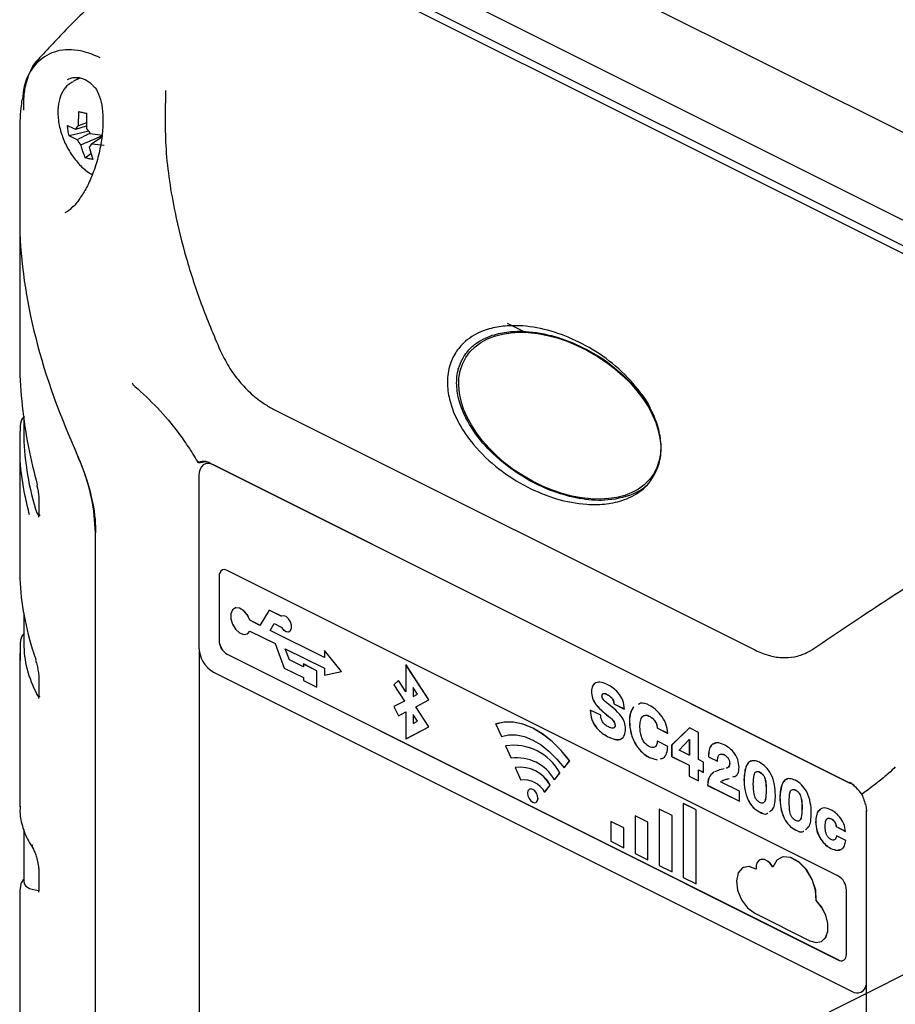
# Model space of a CAD drawing. Header units: millimetres. Extents: x 0 to 1680, y 0 to 1188.
# Tile 12 of 40: x 142 to 219, y 867 to 953. Entities that reach past the tile are written whole.
import ezdxf

# ---------------------------------------------------------------- set-up
doc = ezdxf.new("R2010")
doc.units = ezdxf.units.MM
doc.header["$LTSCALE"] = 4
doc.linetypes.add('CENTERX2', pattern=[20.32, 12.7, -2.54, 2.54, -2.54])

msp = doc.modelspace()

# ---------------------------------------------------------------- linework, layer by layer
at = {"color": 7, "linetype": 'CENTERX2'}
msp.add_line((177.121, 847.955), (451.326, 985.057), dxfattribs=at)
at = {"color": 7, "linetype": 'Continuous', "lineweight": 25}
for p, q in [((269.742, 918.456), (171.853, 967.4)), ((163.747, 963.78), (261.635, 914.836)), ((161.168, 962.141), (258.654, 913.398)), ((259.395, 913.695), (162.767, 962.009)), ((147.713, 948.114), (147.161, 947.838)), ((147.615, 948.19), (147.492, 948.003)), ((147.602, 943.908), (147.629, 945.172)), ((147.374, 943.627), (148.309, 943.918)), ((148.308, 944.187), (147.602, 943.908)), ((142.448, 943.198), (142.448, 935.645)), ((148.516, 943.461), (146.779, 943.047)), ((147.495, 942.697), (146.779, 943.047)), ((148.634, 943.26), (149.711, 943.09)), ((148.756, 942.331), (149.656, 942.966)), ((148.527, 942.05), (148.861, 940.965)), ((148.199, 941.121), (148.695, 941.505)), ((142.448, 935.645), (142.448, 923.281)), ((185.239, 926.616), (186.894, 925.788)), ((164.764, 919.035), (206.99, 897.922)), ((142.802, 918.449), (142.802, 917.033)), ((142.448, 916.001), (142.448, 904.94)), ((159.168, 914.312), (215.351, 886.221)), ((215.359, 886.211), (159.451, 914.165)), ((158.178, 913.243), (158.178, 898.174)), ((143.951, 912.315), (144.028, 911.992)), ((144.122, 911.147), (144.122, 909.911)), ((149.107, 855.46), (149.107, 908.199)), ((214.322, 878.069), (160.653, 904.904)), ((159.946, 904.392), (159.946, 898.762)), ((159.953, 904.395), (159.953, 898.766)), ((161.303, 901.571), (161.296, 901.567)), ((164.351, 901.404), (163.535, 900.08)), ((164.351, 901.404), (164.358, 901.407)), ((165.412, 900.873), (164.351, 901.404)), ((165.419, 900.877), (164.358, 901.407)), ((142.802, 901.159), (142.802, 898.486)), ((162.651, 900.522), (162.658, 900.525)), ((163.535, 900.08), (162.651, 900.522)), ((163.538, 900.085), (162.658, 900.525)), ((165.45, 900.894), (165.442, 900.891)), ((164.422, 899.636), (164.795, 900.241)), ((164.422, 899.636), (164.429, 899.64)), ((169.191, 897.252), (164.422, 899.636)), ((164.429, 899.64), (164.799, 900.239)), ((169.191, 897.259), (164.429, 899.64)), ((164.795, 900.241), (165.412, 899.932)), ((142.6, 899.048), (142.591, 899.025)), ((162.414, 899.331), (162.421, 899.335)), ((162.651, 899.581), (164.861, 898.476)), ((166.113, 899.549), (166.12, 899.552)), ((142.517, 897.005), (142.501, 898.606)), ((158.185, 898.006), (158.185, 844.571)), ((164.861, 898.476), (165.677, 896.335)), ((165.748, 898.032), (169.191, 896.311)), ((166.121, 897.055), (165.748, 898.032)), ((166.128, 897.058), (165.758, 898.027)), ((169.191, 897.864), (169.198, 897.867)), ((169.191, 897.864), (169.191, 897.252)), ((170.694, 896.03), (169.191, 897.864)), ((170.701, 896.033), (169.198, 897.867)), ((142.448, 897.634), (142.448, 884.152)), ((160.653, 897.543), (214.322, 870.708)), ((160.66, 897.546), (214.329, 870.712)), ((166.121, 897.055), (166.128, 897.058)), ((167.357, 896.437), (166.121, 897.055)), ((167.357, 896.444), (166.128, 897.058)), ((165.677, 896.335), (167.357, 895.496)), ((167.357, 896.688), (167.364, 896.692)), ((167.357, 896.688), (167.357, 896.437)), ((168.535, 896.099), (167.357, 896.688)), ((168.542, 896.102), (167.364, 896.692)), ((169.191, 896.311), (169.191, 895.699)), ((176.36, 896.609), (176.367, 896.613)), ((178.366, 893.545), (176.36, 896.609)), ((176.36, 896.609), (176.36, 894.245)), ((178.373, 893.548), (176.367, 896.613)), ((144.122, 895.421), (144.122, 894.002)), ((159.451, 895.979), (215.524, 867.942)), ((167.357, 895.496), (167.357, 895.245)), ((168.535, 896.099), (168.542, 896.102)), ((168.535, 894.655), (168.535, 896.099)), ((168.542, 894.659), (168.542, 896.102)), ((169.191, 895.699), (170.694, 896.03)), ((170.694, 896.03), (170.701, 896.033)), ((167.357, 895.245), (168.535, 894.655)), ((168.535, 894.655), (168.542, 894.659)), ((175.709, 895.24), (175.3, 894.848)), ((175.3, 894.848), (176.226, 893.433)), ((175.709, 895.24), (175.716, 895.244)), ((176.36, 894.245), (175.709, 895.24)), ((176.36, 894.259), (175.716, 895.244)), ((176.997, 894.619), (176.997, 893.84)), ((177.376, 894.04), (176.997, 894.619)), ((177.004, 894.608), (177.004, 893.844)), ((176.997, 893.84), (177.376, 894.04)), ((177.216, 892.938), (178.366, 893.545)), ((177.223, 892.941), (178.373, 893.548)), ((178.366, 893.545), (178.373, 893.548)), ((192.643, 894.269), (192.636, 894.265)), ((194.024, 894.026), (194.016, 894.023)), ((176.226, 893.433), (175.3, 892.944)), ((175.3, 892.944), (175.709, 892.142)), ((177.216, 892.938), (177.223, 892.941)), ((178.366, 891.181), (177.216, 892.938)), ((178.373, 891.184), (177.223, 892.941)), ((194.611, 893.205), (194.604, 893.201)), ((194.604, 893.201), (195.529, 892.739)), ((194.611, 893.205), (195.536, 892.743)), ((175.709, 892.142), (176.36, 892.486)), ((175.709, 892.142), (175.716, 892.146)), ((175.716, 892.146), (176.36, 892.486)), ((176.36, 892.486), (176.36, 890.122)), ((177.376, 891.676), (176.997, 892.255)), ((176.997, 892.255), (176.997, 891.476)), ((177.004, 892.244), (177.004, 891.479)), ((193.453, 892.188), (192.531, 892.649)), ((193.682, 892.485), (193.675, 892.481)), ((197.723, 892.114), (197.715, 892.111)), ((176.36, 890.122), (178.366, 891.181)), ((176.367, 890.126), (178.373, 891.184)), ((176.997, 891.476), (177.376, 891.676)), ((178.366, 891.181), (178.373, 891.184)), ((184.25, 891.422), (184.257, 891.426)), ((184.25, 891.422), (184.736, 890.328)), ((194.728, 891.324), (194.721, 891.32)), ((195.979, 891.65), (195.972, 891.646)), ((198.435, 891.065), (198.428, 891.061)), ((198.428, 891.061), (199.35, 890.601)), ((198.435, 891.065), (199.357, 890.605)), ((201.243, 891.079), (199.683, 889.56)), ((201.245, 891.078), (199.69, 889.564)), ((202.037, 890.682), (201.243, 891.079)), ((176.36, 890.122), (176.367, 890.126)), ((202.037, 888.293), (202.037, 890.682)), ((185.101, 889.507), (185.108, 889.51)), ((185.101, 889.507), (185.588, 888.412)), ((199.349, 889.453), (198.429, 889.913)), ((199.69, 889.564), (199.683, 889.56)), ((199.683, 889.56), (199.683, 888.58)), ((199.69, 889.564), (199.69, 888.583)), ((200.343, 889.14), (201.223, 890.05)), ((201.231, 890.054), (201.223, 890.05)), ((201.223, 890.05), (201.233, 890.045)), ((201.231, 890.054), (201.24, 890.049)), ((201.24, 890.049), (201.233, 890.045)), ((201.233, 890.045), (201.233, 888.695)), ((201.24, 890.049), (201.24, 888.698)), ((197.742, 888.474), (197.735, 888.47)), ((197.735, 888.47), (198.403, 888.274)), ((197.742, 888.474), (198.41, 888.278)), ((199.69, 888.583), (199.683, 888.58)), ((199.683, 888.58), (201.209, 887.817)), ((199.69, 888.583), (201.216, 887.82)), ((201.233, 888.695), (200.343, 889.14)), ((201.24, 888.698), (201.233, 888.695)), ((202.93, 888.544), (202.923, 888.541)), ((202.923, 888.541), (203.705, 888.15)), ((202.93, 888.544), (203.712, 888.154)), ((204.315, 888.71), (204.308, 888.706)), ((185.953, 887.591), (185.96, 887.595)), ((185.953, 887.591), (186.44, 886.496)), ((190.239, 887.576), (190.725, 888.184)), ((190.239, 887.576), (190.246, 887.58)), ((190.246, 887.58), (190.732, 888.188)), ((190.725, 888.184), (190.732, 888.188)), ((201.216, 887.82), (201.209, 887.817)), ((201.209, 887.817), (201.209, 886.847)), ((201.216, 887.82), (201.216, 886.85)), ((202.493, 888.065), (202.037, 888.293)), ((202.493, 887.175), (202.493, 888.065)), ((204.783, 887.947), (204.776, 887.943)), ((189.387, 886.513), (189.874, 887.121)), ((189.394, 886.516), (189.881, 887.124)), ((189.874, 887.121), (189.881, 887.124)), ((201.216, 886.85), (201.209, 886.847)), ((201.209, 886.847), (202.037, 886.432)), ((201.216, 886.85), (202.037, 886.44)), ((202.044, 887.406), (202.037, 887.403)), ((202.037, 886.432), (202.037, 887.403)), ((202.037, 887.403), (202.493, 887.175)), ((202.044, 887.406), (202.493, 887.182)), ((203.382, 887.198), (203.375, 887.195)), ((204.631, 886.603), (204.745, 886.65)), ((204.638, 886.607), (204.744, 886.65)), ((207.419, 887.209), (207.412, 887.206)), ((188.535, 885.449), (189.022, 886.057)), ((188.542, 885.452), (189.029, 886.06)), ((189.022, 886.057), (189.029, 886.06)), ((189.387, 886.513), (189.394, 886.516)), ((202.845, 886.041), (202.838, 886.037)), ((202.838, 886.037), (205.64, 884.636)), ((202.845, 886.041), (205.64, 884.643)), ((205.64, 885.527), (203.976, 886.359)), ((206.039, 886.566), (206.032, 886.563)), ((215.72, 885.99), (215.408, 886.224)), ((187.204, 885.706), (187.197, 885.703)), ((188.535, 885.449), (188.542, 885.452)), ((205.64, 884.636), (205.64, 885.527)), ((207.985, 885.593), (207.978, 885.589)), ((209.19, 884.991), (209.182, 884.987)), ((210.57, 885.634), (210.563, 885.63)), ((187.778, 884.54), (187.785, 884.544)), ((200.71, 884.442), (200.717, 884.446)), ((201.842, 883.877), (200.71, 884.442)), ((200.71, 884.442), (200.71, 877.947)), ((201.849, 883.88), (200.717, 884.446)), ((196.468, 883.359), (196.475, 883.363)), ((197.599, 882.794), (196.468, 883.359)), ((196.468, 883.359), (196.468, 880.068)), ((197.606, 882.797), (196.475, 883.363)), ((198.589, 883.944), (198.596, 883.948)), ((199.72, 883.378), (198.589, 883.944)), ((198.589, 883.944), (198.589, 879.008)), ((199.728, 883.382), (198.596, 883.948)), ((199.72, 883.378), (199.728, 883.382)), ((199.72, 878.442), (199.72, 883.378)), ((199.728, 878.446), (199.728, 883.382)), ((201.842, 883.877), (201.849, 883.88)), ((201.842, 877.381), (201.842, 883.877)), ((201.849, 877.385), (201.849, 883.88)), ((207.395, 883.704), (207.388, 883.7)), ((207.395, 883.704), (207.388, 883.7)), ((207.388, 883.7), (207.388, 883.7)), ((207.395, 883.704), (207.395, 883.704)), ((211.136, 884.018), (211.129, 884.014)), ((216.759, 883.785), (216.759, 814.975)), ((194.346, 882.861), (194.354, 882.865)), ((195.478, 882.295), (194.346, 882.861)), ((194.346, 882.861), (194.346, 881.129)), ((195.485, 882.299), (194.354, 882.865)), ((197.599, 882.794), (197.606, 882.797)), ((197.599, 879.503), (197.599, 882.794)), ((197.606, 879.506), (197.606, 882.797)), ((212.336, 882.821), (212.329, 882.818)), ((213.715, 883.097), (213.708, 883.093)), ((214.131, 882.416), (214.124, 882.413)), ((214.124, 882.413), (214.95, 882)), ((214.131, 882.416), (214.957, 882.004)), ((142.802, 882.15), (142.802, 877.597)), ((195.478, 882.295), (195.485, 882.299)), ((195.478, 880.563), (195.478, 882.295)), ((195.485, 880.567), (195.485, 882.299)), ((210.546, 882.129), (210.539, 882.125)), ((210.546, 882.128), (210.539, 882.125)), ((210.539, 882.125), (210.539, 882.125)), ((210.546, 882.129), (210.546, 882.128)), ((214.975, 881.199), (214.149, 881.612)), ((194.346, 881.129), (195.478, 880.563)), ((195.478, 880.563), (195.485, 880.567)), ((196.468, 880.068), (197.599, 879.503)), ((213.676, 880.507), (213.668, 880.503)), ((197.599, 879.503), (197.606, 879.506)), ((198.589, 879.008), (199.72, 878.442)), ((207.427, 879.5), (207.42, 879.497)), ((209.19, 879.661), (209.183, 879.658)), ((144.122, 878.42), (144.122, 877.002)), ((199.72, 878.442), (199.728, 878.446)), ((205.974, 878.819), (205.967, 878.816)), ((142.54, 877.332), (142.448, 876.853)), ((142.798, 877.781), (142.776, 877.759)), ((200.71, 877.947), (201.842, 877.381)), ((201.842, 877.381), (201.849, 877.385)), ((142.448, 876.847), (142.448, 865.784)), ((215.029, 871.221), (215.029, 876.85)), ((212.374, 875.932), (212.381, 875.936)), ((206.985, 874.81), (211.812, 872.396)), ((212.83, 872.332), (212.837, 872.335)), ((216.329, 867.891), (216.336, 867.894))]:
    msp.add_line(p, q, dxfattribs=at)
at = {"color": 7, "linetype": 'Continuous', "lineweight": 25, "flags": 128}
for points in [[(159.451, 914.165), (159.202, 914.26), (158.964, 914.29), (158.744, 914.256), (158.551, 914.159), (158.392, 914.002), (158.275, 913.791), (158.202, 913.535), (158.178, 913.243)], [(160.653, 904.904), (160.515, 904.956), (160.382, 904.973), (160.26, 904.955), (160.153, 904.9), (160.065, 904.813), (160, 904.696), (159.959, 904.554), (159.946, 904.392)], [(162.651, 900.522), (162.429, 900.985), (162.11, 901.358), (161.748, 901.577), (161.404, 901.606), (161.136, 901.439), (160.99, 901.104), (160.99, 900.659), (161.136, 900.179), (161.404, 899.744), (161.748, 899.428), (162.11, 899.285), (162.429, 899.339), (162.651, 899.581)], [(162.658, 900.525), (162.436, 900.989), (162.117, 901.362), (161.755, 901.581), (161.411, 901.609), (161.303, 901.571)], [(165.412, 899.932), (165.603, 899.694), (165.824, 899.55), (166.037, 899.523), (166.205, 899.621), (166.296, 899.824), (166.296, 900.097), (166.205, 900.392), (166.037, 900.657), (165.824, 900.844), (165.603, 900.92), (165.412, 900.873)], [(166.12, 899.552), (166.212, 899.624), (166.303, 899.827), (166.303, 900.101), (166.212, 900.396), (166.044, 900.66), (165.831, 900.847), (165.61, 900.924), (165.45, 900.894)], [(162.421, 899.335), (162.436, 899.343), (162.658, 899.584)], [(190.725, 888.184), (189.984, 889.092), (189.185, 889.885), (188.346, 890.544), (187.488, 891.054), (186.629, 891.403), (185.79, 891.582), (184.991, 891.589), (184.25, 891.422)], [(190.732, 888.188), (189.991, 889.096), (189.192, 889.888), (188.353, 890.547), (187.495, 891.057), (186.636, 891.406), (185.797, 891.586), (184.998, 891.593), (184.257, 891.426)], [(184.736, 890.328), (185.366, 890.469), (186.045, 890.464), (186.758, 890.311), (187.488, 890.014), (188.217, 889.581), (188.93, 889.021), (189.609, 888.348), (190.239, 887.576)], [(187.947, 884.892), (187.912, 885.124), (187.813, 885.357), (187.663, 885.554), (187.488, 885.684), (187.312, 885.729), (187.163, 885.682), (187.063, 885.549), (187.028, 885.351), (187.063, 885.118), (187.163, 884.886), (187.312, 884.689), (187.488, 884.558), (187.663, 884.513), (187.813, 884.561), (187.912, 884.694), (187.947, 884.892)], [(187.785, 884.544), (187.82, 884.564), (187.919, 884.697), (187.954, 884.895), (187.919, 885.128), (187.82, 885.36), (187.67, 885.557), (187.495, 885.688), (187.319, 885.733), (187.204, 885.706)], [(212.374, 875.932), (212.323, 876.831), (212.021, 877.775), (211.506, 878.64), (210.848, 879.31), (210.134, 879.698), (209.458, 879.75), (208.91, 879.461), (208.564, 878.869)], [(212.381, 875.936), (212.33, 876.834), (212.028, 877.779), (211.513, 878.643), (210.855, 879.314), (210.141, 879.701), (209.465, 879.754), (209.19, 879.661)], [(207.111, 878.682), (206.473, 878.905), (205.916, 878.788), (205.53, 878.35), (205.377, 877.662), (205.481, 876.832), (205.825, 875.995), (206.355, 875.282), (206.985, 874.81)], [(207.119, 878.685), (206.48, 878.908), (205.974, 878.819)], [(208.564, 878.869), (208.345, 879.165), (208.091, 879.389), (207.824, 879.519), (207.572, 879.543), (207.356, 879.458), (207.199, 879.274), (207.115, 879.006), (207.111, 878.682)], [(208.571, 878.873), (208.352, 879.169), (208.098, 879.392), (207.832, 879.522), (207.579, 879.546), (207.427, 879.5)], [(142.804, 877.794), (142.797, 877.786), (142.777, 877.765)], [(211.812, 872.396), (212.361, 872.24), (212.844, 872.339), (213.203, 872.681), (213.395, 873.225), (213.398, 873.907), (213.21, 874.643), (212.855, 875.346), (212.374, 875.932)], [(212.837, 872.335), (212.851, 872.342), (213.21, 872.685), (213.403, 873.229), (213.405, 873.91), (213.217, 874.646), (212.862, 875.35), (212.381, 875.936)], [(214.322, 870.708), (214.46, 870.656), (214.593, 870.639), (214.715, 870.658), (214.822, 870.712), (214.91, 870.799), (214.976, 870.916), (215.016, 871.058), (215.029, 871.221)]]:
    msp.add_lwpolyline(points, dxfattribs=at)
at = {"color": 7, "linetype": 'Continuous', "lineweight": 25}
for centre, radius, start, end in [((147.825, 943.493), 0.471, 118.24349, 163.5327), ((147.232, 942.573), 1.562, 26.10351, 46.26706), ((148.898, 943.385), 1.562, 206.10351, 226.26706), ((148.304, 942.464), 0.471, 298.24349, 343.5327), ((143.462, 917.72), 0.937, 134.83309, 159.50295), ((143.469, 917.705), 0.949, 134.69893, 156.18635), ((144.053, 912.343), 0.101, 139.76438, 195.19961), ((160.522, 904.455), 0.572, 122.69616, 185.9747), ((143.466, 898.68), 0.941, 134.92946, 155.32957), ((143.473, 898.663), 0.954, 134.73073, 154.62214), ((161.393, 898.787), 1.448, 180.96782, 239.24215), ((161.4, 898.79), 1.448, 180.96782, 239.24215), ((160.783, 898.218), 2.606, 180.96782, 239.24215), ((144.107, 897.041), 0.273, 163.94036, 198.91341), ((185.78, 884.899), 4.657, 28.4869, 98.38299), ((185.787, 884.903), 4.657, 28.4869, 98.38299), ((186.129, 884.744), 3.707, 28.4869, 98.38299), ((186.39, 884.628), 2.995, 28.4869, 98.38299), ((186.397, 884.632), 2.995, 28.4869, 98.38299), ((186.738, 884.473), 2.045, 28.4869, 98.38299), ((215.377, 886.278), 0.0627, 246.10805, 299.77964), ((216.81, 883.779), 0.0511, 120.25586, 173.46684), ((144.28, 880.855), 0.766, 181.07817, 214.15961), ((213.582, 876.825), 1.448, 0.96782, 59.24215), ((143.436, 877.061), 0.953, 131.72811, 163.22477), ((214.58, 871.132), 0.489, 239.11421, 293.61803), ((215.958, 868.627), 0.811, 237.68014, 351.39146), ((215.918, 868.642), 0.856, 299.21544, 349.09089)]:
    msp.add_arc(centre, radius, start, end, dxfattribs=at)
for centre, major_axis, ratio, start_param, end_param in [((170.448, 917.619), (-21.472, 33.226), 0.540872, 0.696863, 1.294836), ((170.802, 907.133), (24.642, -20.061), 0.662783, 3.636402, 3.907553), ((170.802, 896.986), (27.975, -2.157), 0.551298, 3.184076, 3.472083), ((170.802, 887.497), (27.969, 10.08), 0.129895, 3.094811, 3.400906)]:
    msp.add_ellipse(centre, major_axis=major_axis, ratio=ratio, start_param=start_param, end_param=end_param, dxfattribs=at)
msp.add_ellipse((189.854, 918.478), major_axis=(8.254, -5.097), ratio=0.636742, dxfattribs=at)
for points, knots in [([(159.222, 962.217), (157.559, 961.193), (154.407, 959.252), (150.265, 955.944), (146.864, 952.807), (144.902, 950.653), (144.03, 949.696)], [0, 0, 0, 0, 0.301463, 0.571113, 0.809439, 1, 1, 1, 1]), ([(149.516, 949.881), (149.516, 949.881), (148.843, 950.194), (147.442, 950.698), (145.402, 950.55), (143.761, 949.451), (142.85, 947.909), (142.726, 946.624), (142.689, 946.24)], [0, 0, 0, 0, 0.0000044, 0.2036702, 0.4300376, 0.6597558, 0.8982603, 1, 1, 1, 1]), ([(142.793, 945.307), (142.797, 945.729), (142.805, 946.582), (142.999, 947.76), (143.394, 948.813), (143.777, 949.494), (144.074, 949.747), (144.1, 949.77)], [0, 0, 0, 0, 0.227482, 0.460469, 0.713724, 0.974819, 1, 1, 1, 1]), ([(144.117, 949.765), (143.945, 949.568), (143.538, 949.105), (143.163, 948.295), (143.01, 947.671), (142.948, 947.42)], [0, 0, 0, 0, 0.305806, 0.720959, 1, 1, 1, 1]), ([(146.647, 947.992), (146.801, 948.057), (147.181, 948.217), (147.802, 948.151), (148.433, 947.896), (148.741, 947.571), (148.856, 947.449)], [0, 0, 0, 0, 0.21954, 0.542248, 0.828371, 1, 1, 1, 1]), ([(147.13, 947.775), (146.997, 947.712), (146.621, 947.532), (146.189, 946.942), (145.86, 946.1), (145.771, 945.22), (145.826, 944.439), (145.971, 943.63), (146.288, 942.653), (146.859, 941.55), (147.592, 940.595), (148.264, 939.936), (148.692, 939.711), (148.816, 939.646)], [0, 0, 0, 0, 0.05727, 0.161907, 0.267994, 0.377989, 0.444326, 0.503726, 0.615902, 0.728153, 0.840634, 0.953635, 1, 1, 1, 1]), ([(148.859, 947.438), (148.926, 947.382), (149.188, 947.165), (149.48, 946.49), (149.718, 945.471), (149.779, 944.239), (149.674, 942.841), (149.39, 941.335), (148.939, 939.852), (148.369, 938.548), (147.713, 937.504), (147.24, 936.892), (146.977, 936.704), (146.969, 936.698)], [0, 0, 0, 0, 0.032458, 0.126279, 0.222087, 0.325839, 0.44031, 0.561309, 0.683049, 0.798468, 0.895456, 0.996641, 1, 1, 1, 1]), ([(155.254, 947.012), (155.215, 945.303), (155.136, 941.793), (155.905, 936.835), (157.024, 932.302), (158.336, 928.249), (159.469, 925.569), (160.044, 924.211)], [0, 0, 0, 0, 0.228923, 0.470042, 0.642029, 0.818694, 1, 1, 1, 1]), ([(142.641, 946.246), (142.605, 945.99), (142.463, 944.972), (142.454, 943.963), (142.448, 943.207)], [0, 0, 0, 0, 0.251486, 1, 1, 1, 1]), ([(147.629, 945.172), (147.686, 945.16), (147.799, 945.134), (148.022, 945.083), (148.196, 945.048), (148.307, 945.025)], [0, 0, 0, 0, 0.2650775, 0.5301533, 1, 1, 1, 1]), ([(148.307, 945.025), (148.298, 944.597), (148.289, 944.151), (148.311, 943.719), (148.312, 943.702)], [0, 0, 0, 0, 0.959683, 1, 1, 1, 1]), ([(146.637, 943.947), (146.857, 943.843), (147.085, 943.735), (147.362, 943.631), (147.374, 943.627)], [0, 0, 0, 0, 0.959689, 1, 1, 1, 1]), ([(146.779, 943.047), (146.762, 943.126), (146.729, 943.282), (146.678, 943.581), (146.653, 943.804), (146.637, 943.947)], [0, 0, 0, 0, 0.265077, 0.530153, 1, 1, 1, 1]), ([(148.634, 943.261), (148.521, 943.213), (148.132, 943.044), (147.76, 942.841), (147.495, 942.697)], [0, 0, 0, 0, 0.288937, 1, 1, 1, 1]), ([(147.818, 942.256), (148.312, 942.467), (148.925, 942.728), (149.543, 943.005), (149.663, 943.059)], [0, 0, 0, 0, 0.805977, 1, 1, 1, 1]), ([(148.199, 941.121), (148.061, 941.475), (147.917, 941.845), (147.822, 942.24), (147.818, 942.256)], [0, 0, 0, 0, 0.959689, 1, 1, 1, 1]), ([(149.869, 942.199), (149.502, 942.229), (149.12, 942.261), (148.77, 942.328), (148.756, 942.331)], [0, 0, 0, 0, 0.959683, 1, 1, 1, 1]), ([(148.861, 940.965), (148.8, 940.976), (148.678, 940.997), (148.454, 941.047), (148.298, 941.092), (148.199, 941.121)], [0, 0, 0, 0, 0.265077, 0.530153, 1, 1, 1, 1]), ([(147.128, 936.869), (147.084, 936.817), (146.879, 936.574), (146.58, 936.359), (146.436, 936.292), (146.397, 936.274)], [0, 0, 0, 0, 0.167809, 0.777122, 1, 1, 1, 1]), ([(198.487, 913.979), (198.299, 913.565), (197.925, 912.738), (196.817, 911.674), (195.401, 910.985), (193.774, 910.675), (191.833, 910.67), (189.539, 911.11), (186.94, 912.178), (184.461, 913.733), (182.452, 915.634), (180.982, 917.706), (180.179, 919.59), (179.927, 921.429), (180.145, 922.942), (180.759, 924.179), (181.747, 925.249), (183.052, 925.962), (184.547, 926.332), (186.348, 926.435), (188.5, 926.141), (190.978, 925.282), (193.378, 923.975), (195.558, 922.219), (197.106, 920.397), (198.062, 918.717), (198.586, 917.314), (198.827, 915.786), (198.702, 914.636), (198.515, 914.064), (198.487, 913.979)], [0, 0, 0, 0, 0.021903, 0.043684, 0.079778, 0.111128, 0.142552, 0.197864, 0.253256, 0.311735, 0.370086, 0.409417, 0.44897, 0.473452, 0.498147, 0.519329, 0.539651, 0.573441, 0.602224, 0.631074, 0.682749, 0.734511, 0.789837, 0.845108, 0.8957, 0.921344, 0.946898, 0.971201, 0.995709, 1, 1, 1, 1]), ([(181.05, 922.87), (181.218, 923.24), (181.554, 923.978), (182.56, 924.943), (183.864, 925.585), (185.393, 925.885), (187.24, 925.912), (189.457, 925.503), (191.968, 924.509), (194.409, 923.034), (196.315, 921.199), (197.477, 919.876), (197.778, 919.194), (197.787, 919.172)], [0, 0, 0, 0, 0.050064, 0.099821, 0.185404, 0.260598, 0.337674, 0.472799, 0.611531, 0.75476, 0.901855, 0.996849, 1, 1, 1, 1]), ([(160.044, 924.211), (160.283, 923.728), (160.769, 922.748), (161.713, 921.472), (162.774, 920.369), (163.805, 919.559), (164.483, 919.188), (164.764, 919.035)], [0, 0, 0, 0, 0.208966, 0.424142, 0.633085, 0.84805, 1, 1, 1, 1]), ([(142.456, 923.281), (142.454, 923.149), (142.43, 921.852), (142.629, 919.316), (143.139, 915.809), (143.707, 913.5), (143.976, 912.408)], [0, 0, 0, 0, 0.037086, 0.367294, 0.700813, 1, 1, 1, 1]), ([(197.675, 912.55), (197.652, 912.522), (197.269, 912.051), (195.941, 911.38), (193.89, 910.95), (191.538, 911.154), (189.094, 911.825), (186.511, 913.082), (184.136, 914.884), (182.246, 917.043), (181.154, 919.081), (180.762, 920.974), (180.819, 922.126), (181.006, 922.729), (181.05, 922.87)], [0, 0, 0, 0, 0.0042205, 0.0698006, 0.1820096, 0.2845135, 0.3896519, 0.5265753, 0.6674884, 0.7742652, 0.8817618, 0.9327375, 0.9841891, 1, 1, 1, 1]), ([(152.554, 921.056), (152.546, 921.063), (152.455, 921.142), (152.381, 921.241), (152.314, 921.332)], [0, 0, 0, 0, 0.087238, 1, 1, 1, 1]), ([(152.554, 921.056), (153.23, 920.44), (154.595, 919.196), (156.117, 917.358), (157.251, 915.755), (157.797, 914.876), (158.06, 914.423), (158.067, 914.411)], [0, 0, 0, 0, 0.318668, 0.643523, 0.818804, 0.995055, 1, 1, 1, 1]), ([(142.603, 918.088), (142.599, 918.081), (142.568, 918.025), (142.548, 917.942), (142.53, 917.851), (142.523, 917.796), (142.518, 917.753), (142.516, 917.726), (142.516, 917.716)], [0, 0, 0, 0, 0.060282, 0.48549, 0.638533, 0.774065, 0.917109, 1, 1, 1, 1]), ([(142.585, 918.048), (142.586, 918.051), (142.588, 918.058), (142.597, 918.078), (142.602, 918.088)], [0, 0, 0, 0, 0.500195, 1, 1, 1, 1]), ([(143.309, 909.773), (143.173, 910.322), (142.777, 911.929), (142.403, 914.602), (142.479, 916.658), (142.517, 917.693)], [0, 0, 0, 0, 0.205013, 0.599596, 1, 1, 1, 1]), ([(147.307, 915.498), (147.722, 914.481), (148.552, 912.446), (149.057, 909.914), (149.096, 908.576), (149.107, 908.199)], [0, 0, 0, 0, 0.418322, 0.836415, 1, 1, 1, 1]), ([(149.107, 908.199), (149.036, 909.201), (148.894, 911.205), (148.057, 913.762), (147.464, 915.133), (147.307, 915.498)], [0, 0, 0, 0, 0.423151, 0.846448, 1, 1, 1, 1]), ([(158.068, 914.409), (158.177, 914.433), (158.398, 914.483), (158.749, 914.516), (159.007, 914.427), (159.134, 914.382)], [0, 0, 0, 0, 0.329161, 0.668075, 1, 1, 1, 1]), ([(158.225, 914.339), (158.214, 914.335), (158.193, 914.328), (158.154, 914.334), (158.117, 914.353), (158.089, 914.379), (158.074, 914.399), (158.069, 914.408), (158.068, 914.409)], [0, 0, 0, 0, 0.210256, 0.420424, 0.633079, 0.850975, 0.983106, 1, 1, 1, 1]), ([(159.096, 914.351), (159.022, 914.375), (158.823, 914.441), (158.535, 914.406), (158.326, 914.361), (158.225, 914.339)], [0, 0, 0, 0, 0.234024, 0.6308582, 1, 1, 1, 1]), ([(144.028, 911.992), (144.03, 911.986), (144.066, 911.838), (144.101, 911.544), (144.126, 911.256), (144.121, 911.156), (144.121, 911.149)], [0, 0, 0, 0, 0.023352, 0.521114, 0.96571, 1, 1, 1, 1]), ([(143.825, 910.27), (143.861, 910.161), (143.934, 909.943), (144.059, 909.76), (144.165, 909.694), (144.211, 909.758), (144.226, 909.778)], [0, 0, 0, 0, 0.287213, 0.574164, 0.864862, 1, 1, 1, 1]), ([(144.121, 909.914), (144.119, 909.839), (144.117, 909.693), (144.094, 909.58), (144.092, 909.574), (144.091, 909.572)], [0, 0, 0, 0, 0.395801, 0.770523, 1, 1, 1, 1]), ([(212.269, 898.098), (213.174, 898.717), (214.959, 899.938), (217.88, 901.873), (221.34, 904.118), (225.374, 906.674), (228.572, 908.624), (230.13, 909.574)], [0, 0, 0, 0, 0.181308, 0.357973, 0.529958, 0.771078, 1, 1, 1, 1]), ([(142.456, 904.94), (142.454, 904.809), (142.436, 903.632), (142.696, 901.325), (143.276, 898.827), (143.744, 897.418), (143.844, 897.117)], [0, 0, 0, 0, 0.052037, 0.465495, 0.885761, 1, 1, 1, 1]), ([(142.611, 899.072), (142.592, 899.026), (142.526, 898.875), (142.51, 898.728), (142.5, 898.625)], [0, 0, 0, 0, 0.300505, 1, 1, 1, 1]), ([(142.591, 899.024), (142.592, 899.027), (142.596, 899.039), (142.609, 899.067), (142.62, 899.088)], [0, 0, 0, 0, 0.229036, 1, 1, 1, 1]), ([(206.99, 897.922), (207.379, 897.751), (208.169, 897.405), (209.34, 897.216), (210.479, 897.288), (211.456, 897.593), (212.032, 897.951), (212.269, 898.098)], [0, 0, 0, 0, 0.209227, 0.424455, 0.633695, 0.849054, 1, 1, 1, 1]), ([(143.847, 896.953), (143.854, 896.932), (143.906, 896.788), (143.967, 896.586), (143.999, 896.405), (144.001, 896.393)], [0, 0, 0, 0, 0.1342853, 0.9409649, 1, 1, 1, 1]), ([(144.001, 896.393), (144.033, 896.235), (144.092, 895.941), (144.123, 895.596), (144.119, 895.461), (144.119, 895.428)], [0, 0, 0, 0, 0.467243, 0.871304, 1, 1, 1, 1]), ([(194.093, 894.874), (193.903, 894.952), (193.524, 895.107), (193.027, 895.094), (192.692, 894.788), (192.655, 894.44), (192.636, 894.265)], [0, 0, 0, 0, 0.280641, 0.561, 0.780008, 1, 1, 1, 1]), ([(192.915, 894.925), (192.85, 894.875), (192.679, 894.744), (192.657, 894.451), (192.643, 894.269)], [0, 0, 0, 0, 0.380936, 1, 1, 1, 1]), ([(195.529, 892.739), (195.503, 892.992), (195.451, 893.495), (194.895, 894.369), (194.398, 894.683), (194.093, 894.874)], [0, 0, 0, 0, 0.280675, 0.55995, 1, 1, 1, 1]), ([(143.955, 894.021), (143.996, 893.958), (144.077, 893.83), (144.175, 893.786), (144.213, 893.847), (144.221, 893.86)], [0, 0, 0, 0, 0.438237, 0.877485, 1, 1, 1, 1]), ([(144.122, 894.003), (144.122, 893.999), (144.126, 893.9), (144.113, 893.772), (144.092, 893.663), (144.092, 893.665), (144.092, 893.666)], [0, 0, 0, 0, 0.018048, 0.456534, 0.820583, 1, 1, 1, 1]), ([(192.636, 894.265), (192.652, 894.072), (192.686, 893.687), (193.088, 893.005), (193.452, 892.68), (193.675, 892.481)], [0, 0, 0, 0, 0.280118, 0.558604, 1, 1, 1, 1]), ([(192.643, 894.269), (192.66, 894.075), (192.693, 893.69), (193.095, 893.008), (193.459, 892.684), (193.682, 892.485)], [0, 0, 0, 0, 0.280118, 0.558604, 1, 1, 1, 1]), ([(193.557, 893.878), (193.566, 893.937), (193.578, 894.027), (193.649, 894.086), (193.782, 894.115), (193.913, 894.064), (194.016, 894.023)], [0, 0, 0, 0, 0.249296, 0.374766, 0.500394, 1, 1, 1, 1]), ([(194.614, 892.773), (194.417, 892.933), (194.123, 893.171), (193.781, 893.445), (193.601, 893.674), (193.572, 893.81), (193.557, 893.878)], [0, 0, 0, 0, 0.5014795, 0.7517897, 0.8765084, 1, 1, 1, 1]), ([(193.694, 894.093), (193.704, 894.096), (193.8, 894.123), (193.918, 894.072), (194.024, 894.026)], [0, 0, 0, 0, 0.1026831, 1, 1, 1, 1]), ([(194.016, 894.023), (194.156, 893.938), (194.332, 893.832), (194.504, 893.604), (194.589, 893.423), (194.598, 893.29), (194.604, 893.201)], [0, 0, 0, 0, 0.499017, 0.624716, 0.75021, 1, 1, 1, 1]), ([(194.024, 894.026), (194.163, 893.941), (194.339, 893.836), (194.511, 893.607), (194.596, 893.426), (194.605, 893.293), (194.611, 893.205)], [0, 0, 0, 0, 0.499017, 0.624716, 0.75021, 1, 1, 1, 1]), ([(195.642, 890.995), (195.626, 891.187), (195.593, 891.57), (195.197, 892.25), (194.836, 892.574), (194.614, 892.773)], [0, 0, 0, 0, 0.280176, 0.558791, 1, 1, 1, 1]), ([(196.336, 892.927), (196.228, 892.755), (196.012, 892.411), (195.985, 891.901), (195.972, 891.646)], [0, 0, 0, 0, 0.4995176, 1, 1, 1, 1]), ([(196.343, 892.93), (196.235, 892.758), (196.019, 892.414), (195.993, 891.905), (195.979, 891.65)], [0, 0, 0, 0, 0.4995176, 1, 1, 1, 1]), ([(197.735, 893.059), (197.452, 893.185), (197.081, 893.351), (196.82, 893.184), (196.757, 893.145)], [0, 0, 0, 0, 0.760846, 1, 1, 1, 1]), ([(199.35, 890.601), (199.312, 890.887), (199.236, 891.459), (198.76, 892.214), (198.249, 892.754), (197.906, 892.957), (197.735, 893.059)], [0, 0, 0, 0, 0.279468, 0.55842, 0.779184, 1, 1, 1, 1]), ([(192.531, 892.649), (192.555, 892.373), (192.601, 891.825), (193.194, 890.843), (193.746, 890.507), (194.083, 890.301)], [0, 0, 0, 0, 0.281023, 0.559888, 1, 1, 1, 1]), ([(192.538, 892.652), (192.562, 892.377), (192.608, 891.828), (193.201, 890.846), (193.753, 890.51), (194.09, 890.305)], [0, 0, 0, 0, 0.281023, 0.559888, 1, 1, 1, 1]), ([(194.14, 891.163), (194.046, 891.214), (193.859, 891.316), (193.608, 891.577), (193.476, 891.906), (193.461, 892.093), (193.453, 892.188)], [0, 0, 0, 0, 0.280906, 0.560077, 0.779265, 1, 1, 1, 1]), ([(193.675, 892.481), (193.874, 892.318), (194.173, 892.074), (194.521, 891.778), (194.687, 891.525), (194.71, 891.389), (194.721, 891.32)], [0, 0, 0, 0, 0.5014636, 0.7514104, 0.8759713, 1, 1, 1, 1]), ([(193.682, 892.485), (193.881, 892.322), (194.18, 892.078), (194.528, 891.781), (194.694, 891.529), (194.717, 891.392), (194.728, 891.324)], [0, 0, 0, 0, 0.5014636, 0.7514104, 0.8759713, 1, 1, 1, 1]), ([(196.894, 891.186), (196.903, 891.356), (196.921, 891.697), (197.079, 892.081), (197.376, 892.235), (197.602, 892.152), (197.715, 892.111)], [0, 0, 0, 0, 0.280799, 0.560961, 0.779912, 1, 1, 1, 1]), ([(197.354, 892.176), (197.367, 892.183), (197.466, 892.235), (197.603, 892.171), (197.723, 892.114)], [0, 0, 0, 0, 0.13099, 1, 1, 1, 1]), ([(197.715, 892.111), (197.81, 892.056), (197.997, 891.946), (198.235, 891.669), (198.381, 891.351), (198.412, 891.158), (198.428, 891.061)], [0, 0, 0, 0, 0.280376, 0.559769, 0.779566, 1, 1, 1, 1]), ([(197.723, 892.114), (197.817, 892.06), (198.004, 891.95), (198.242, 891.672), (198.389, 891.354), (198.42, 891.161), (198.435, 891.065)], [0, 0, 0, 0, 0.280376, 0.559769, 0.779566, 1, 1, 1, 1]), ([(194.083, 890.301), (194.291, 890.211), (194.705, 890.032), (195.26, 890.032), (195.596, 890.415), (195.626, 890.801), (195.642, 890.995)], [0, 0, 0, 0, 0.2808076, 0.5608618, 0.7796607, 1, 1, 1, 1]), ([(194.721, 891.32), (194.717, 891.283), (194.711, 891.209), (194.667, 891.123), (194.599, 891.074), (194.429, 891.048), (194.268, 891.112), (194.14, 891.163)], [0, 0, 0, 0, 0.125359, 0.250496, 0.375613, 0.501073, 1, 1, 1, 1]), ([(194.728, 891.324), (194.724, 891.287), (194.717, 891.214), (194.688, 891.143), (194.658, 891.123), (194.652, 891.119)], [0, 0, 0, 0, 0.43937, 0.877964, 1, 1, 1, 1]), ([(195.972, 891.646), (195.998, 891.303), (196.048, 890.617), (196.49, 889.608), (197.099, 888.858), (197.523, 888.599), (197.735, 888.47)], [0, 0, 0, 0, 0.280249, 0.559572, 0.779473, 1, 1, 1, 1]), ([(195.979, 891.65), (196.005, 891.306), (196.055, 890.621), (196.497, 889.612), (197.106, 888.862), (197.53, 888.603), (197.742, 888.474)], [0, 0, 0, 0, 0.280249, 0.559572, 0.779473, 1, 1, 1, 1]), ([(197.715, 889.437), (197.62, 889.497), (197.429, 889.616), (197.176, 889.934), (196.946, 890.486), (196.915, 890.897), (196.894, 891.186)], [0, 0, 0, 0, 0.187294, 0.373839, 0.560881, 1, 1, 1, 1]), ([(194.09, 890.305), (194.294, 890.22), (194.701, 890.052), (195.187, 889.992), (195.33, 890.182), (195.357, 890.218)], [0, 0, 0, 0, 0.449073, 0.896941, 1, 1, 1, 1]), ([(198.429, 889.913), (198.413, 889.796), (198.381, 889.562), (198.202, 889.358), (197.958, 889.336), (197.796, 889.403), (197.715, 889.437)], [0, 0, 0, 0, 0.280493, 0.559383, 0.779332, 1, 1, 1, 1]), ([(198.436, 889.917), (198.419, 889.802), (198.386, 889.571), (198.241, 889.376), (198.113, 889.373), (198.078, 889.372)], [0, 0, 0, 0, 0.424042, 0.845661, 1, 1, 1, 1]), ([(198.711, 888.368), (198.801, 888.384), (199.048, 888.43), (199.274, 888.846), (199.324, 889.25), (199.349, 889.453)], [0, 0, 0, 0, 0.223524, 0.611205, 1, 1, 1, 1]), ([(204.303, 889.599), (204.091, 889.684), (203.667, 889.852), (203.169, 889.648), (202.932, 889.149), (202.926, 888.744), (202.923, 888.541)], [0, 0, 0, 0, 0.2804444, 0.5591635, 0.7792174, 1, 1, 1, 1]), ([(203.5, 889.698), (203.387, 889.67), (203.13, 889.606), (202.942, 889.145), (202.934, 888.745), (202.93, 888.544)], [0, 0, 0, 0, 0.282525, 0.640669, 1, 1, 1, 1]), ([(205.604, 887.62), (205.583, 887.851), (205.541, 888.312), (205.045, 889.132), (204.585, 889.422), (204.303, 889.599)], [0, 0, 0, 0, 0.280783, 0.560243, 1, 1, 1, 1]), ([(203.705, 888.15), (203.711, 888.267), (203.723, 888.501), (203.845, 888.761), (204.077, 888.802), (204.231, 888.738), (204.308, 888.706)], [0, 0, 0, 0, 0.280861, 0.560294, 0.779336, 1, 1, 1, 1]), ([(204.032, 888.772), (204.05, 888.777), (204.133, 888.8), (204.235, 888.75), (204.315, 888.71)], [0, 0, 0, 0, 0.2145564, 1, 1, 1, 1]), ([(204.308, 888.706), (204.376, 888.666), (204.51, 888.587), (204.675, 888.376), (204.764, 888.143), (204.772, 888.01), (204.776, 887.943)], [0, 0, 0, 0, 0.280435, 0.559507, 0.77939, 1, 1, 1, 1]), ([(204.315, 888.71), (204.383, 888.67), (204.517, 888.59), (204.682, 888.38), (204.771, 888.147), (204.779, 888.013), (204.783, 887.947)], [0, 0, 0, 0, 0.280435, 0.559507, 0.77939, 1, 1, 1, 1]), ([(204.776, 887.943), (204.764, 887.861), (204.739, 887.695), (204.603, 887.587), (204.507, 887.553), (204.47, 887.541)], [0, 0, 0, 0, 0.380521, 0.763086, 1, 1, 1, 1]), ([(204.783, 887.947), (204.771, 887.864), (204.746, 887.699), (204.61, 887.59), (204.514, 887.557), (204.478, 887.544)], [0, 0, 0, 0, 0.3805214, 0.7630858, 1, 1, 1, 1]), ([(205.069, 886.781), (205.179, 886.808), (205.394, 886.86), (205.573, 887.191), (205.594, 887.477), (205.604, 887.62)], [0, 0, 0, 0, 0.343594, 0.671222, 1, 1, 1, 1]), ([(207.388, 888.062), (207.231, 888.123), (206.917, 888.243), (206.497, 888.151), (206.114, 887.628), (206.065, 887.002), (206.032, 886.563)], [0, 0, 0, 0, 0.187345, 0.373955, 0.560961, 1, 1, 1, 1]), ([(206.702, 888.149), (206.642, 888.141), (206.443, 888.113), (206.13, 887.608), (206.076, 886.996), (206.039, 886.566)], [0, 0, 0, 0, 0.113159, 0.378068, 1, 1, 1, 1]), ([(208.798, 885.179), (208.783, 885.479), (208.752, 886.078), (208.468, 886.986), (207.953, 887.712), (207.576, 887.945), (207.388, 888.062)], [0, 0, 0, 0, 0.280731, 0.560681, 0.779719, 1, 1, 1, 1]), ([(219.323, 887.671), (219.142, 887.484), (218.775, 887.106), (217.788, 886.294), (216.908, 885.632), (216.392, 885.257), (216.385, 885.252)], [0, 0, 0, 0, 0.3187449, 0.6436787, 0.995054, 1, 1, 1, 1]), ([(203.375, 887.195), (203.207, 887.049), (202.906, 886.788), (202.859, 886.267), (202.838, 886.037)], [0, 0, 0, 0, 0.559091, 1, 1, 1, 1]), ([(203.382, 887.198), (203.214, 887.052), (202.913, 886.792), (202.866, 886.271), (202.845, 886.041)], [0, 0, 0, 0, 0.559091, 1, 1, 1, 1]), ([(204.303, 887.474), (204.121, 887.442), (203.827, 887.39), (203.561, 887.273), (203.459, 887.228)], [0, 0, 0, 0, 0.617901, 1, 1, 1, 1]), ([(206.852, 886.152), (206.859, 886.431), (206.868, 886.779), (206.974, 887.13), (207.085, 887.242), (207.241, 887.267), (207.355, 887.226), (207.412, 887.206)], [0, 0, 0, 0, 0.500028, 0.625162, 0.749929, 0.874797, 1, 1, 1, 1]), ([(207.207, 887.249), (207.221, 887.252), (207.285, 887.266), (207.361, 887.234), (207.419, 887.209)], [0, 0, 0, 0, 0.223177, 1, 1, 1, 1]), ([(207.412, 887.206), (207.47, 887.169), (207.585, 887.096), (207.743, 886.918), (207.858, 886.695), (207.966, 886.234), (207.973, 885.876), (207.978, 885.589)], [0, 0, 0, 0, 0.125234, 0.250112, 0.374823, 0.499965, 1, 1, 1, 1]), ([(207.419, 887.209), (207.477, 887.173), (207.592, 887.099), (207.75, 886.922), (207.866, 886.699), (207.974, 886.238), (207.98, 885.879), (207.985, 885.593)], [0, 0, 0, 0, 0.125234, 0.250112, 0.374823, 0.499965, 1, 1, 1, 1]), ([(210.539, 886.487), (210.382, 886.547), (210.068, 886.668), (209.648, 886.575), (209.265, 886.053), (209.216, 885.426), (209.182, 884.987)], [0, 0, 0, 0, 0.1873448, 0.3739546, 0.5609612, 1, 1, 1, 1]), ([(204.094, 886.415), (204.171, 886.456), (204.338, 886.545), (204.528, 886.583), (204.631, 886.603)], [0, 0, 0, 0, 0.457857, 1, 1, 1, 1]), ([(204.101, 886.419), (204.178, 886.46), (204.345, 886.549), (204.535, 886.586), (204.638, 886.607)], [0, 0, 0, 0, 0.457857, 1, 1, 1, 1]), ([(206.032, 886.563), (206.046, 886.267), (206.074, 885.677), (206.334, 884.784), (206.829, 884.051), (207.201, 883.817), (207.388, 883.7)], [0, 0, 0, 0, 0.280836, 0.560935, 0.779843, 1, 1, 1, 1]), ([(206.039, 886.566), (206.053, 886.271), (206.081, 885.681), (206.341, 884.788), (206.836, 884.054), (207.208, 883.821), (207.395, 883.704)], [0, 0, 0, 0, 0.280836, 0.560935, 0.779843, 1, 1, 1, 1]), ([(207.412, 884.532), (207.355, 884.57), (207.241, 884.644), (207.085, 884.825), (206.974, 885.049), (206.868, 885.508), (206.859, 885.866), (206.852, 886.152)], [0, 0, 0, 0, 0.1251, 0.249891, 0.374688, 0.499879, 1, 1, 1, 1]), ([(209.853, 886.573), (209.793, 886.565), (209.593, 886.538), (209.281, 886.032), (209.227, 885.42), (209.19, 884.991)], [0, 0, 0, 0, 0.113159, 0.378068, 1, 1, 1, 1]), ([(211.949, 883.604), (211.934, 883.904), (211.903, 884.503), (211.619, 885.411), (211.104, 886.136), (210.727, 886.37), (210.539, 886.487)], [0, 0, 0, 0, 0.280731, 0.560681, 0.779719, 1, 1, 1, 1]), ([(216.385, 885.252), (216.219, 885.454), (215.97, 885.758), (215.607, 886.113), (215.414, 886.233), (215.317, 886.293)], [0, 0, 0, 0, 0.498321, 0.749632, 1, 1, 1, 1]), ([(207.978, 885.589), (207.973, 885.307), (207.966, 884.954), (207.859, 884.599), (207.744, 884.49), (207.585, 884.471), (207.47, 884.512), (207.412, 884.532)], [0, 0, 0, 0, 0.50012, 0.625318, 0.750061, 0.874869, 1, 1, 1, 1]), ([(207.985, 885.593), (207.975, 885.318), (207.962, 884.974), (207.886, 884.638), (207.838, 884.597), (207.829, 884.589)], [0, 0, 0, 0, 0.763004, 0.954012, 1, 1, 1, 1]), ([(208.289, 883.741), (208.387, 883.806), (208.759, 884.055), (208.781, 884.702), (208.798, 885.179)], [0, 0, 0, 0, 0.261799, 1, 1, 1, 1]), ([(209.182, 884.987), (209.197, 884.692), (209.225, 884.102), (209.484, 883.209), (209.98, 882.475), (210.352, 882.242), (210.539, 882.125)], [0, 0, 0, 0, 0.280836, 0.560935, 0.779843, 1, 1, 1, 1]), ([(209.19, 884.991), (209.204, 884.695), (209.232, 884.106), (209.492, 883.212), (209.987, 882.479), (210.359, 882.245), (210.546, 882.129)], [0, 0, 0, 0, 0.280836, 0.560935, 0.779843, 1, 1, 1, 1]), ([(210.003, 884.577), (210.01, 884.855), (210.019, 885.203), (210.125, 885.555), (210.236, 885.666), (210.392, 885.691), (210.506, 885.651), (210.563, 885.63)], [0, 0, 0, 0, 0.500028, 0.625162, 0.749929, 0.874797, 1, 1, 1, 1]), ([(210.358, 885.673), (210.372, 885.676), (210.436, 885.691), (210.512, 885.659), (210.57, 885.634)], [0, 0, 0, 0, 0.223177, 1, 1, 1, 1]), ([(210.563, 885.63), (210.621, 885.594), (210.736, 885.52), (210.894, 885.343), (211.009, 885.12), (211.117, 884.659), (211.124, 884.3), (211.129, 884.014)], [0, 0, 0, 0, 0.125234, 0.250112, 0.374823, 0.499965, 1, 1, 1, 1]), ([(210.57, 885.634), (210.628, 885.597), (210.743, 885.524), (210.901, 885.347), (211.016, 885.123), (211.124, 884.662), (211.131, 884.304), (211.136, 884.018)], [0, 0, 0, 0, 0.125234, 0.250112, 0.374823, 0.499965, 1, 1, 1, 1]), ([(216.383, 885.251), (216.383, 885.251), (216.378, 885.247), (216.368, 885.239), (216.36, 885.231), (216.364, 885.229), (216.379, 885.235), (216.398, 885.243), (216.407, 885.248)], [0, 0, 0, 0, 0.016894, 0.149025, 0.366921, 0.579576, 0.789744, 1, 1, 1, 1]), ([(216.383, 885.251), (216.448, 885.086), (216.579, 884.75), (216.749, 884.235), (216.781, 883.903), (216.797, 883.739)], [0, 0, 0, 0, 0.3291612, 0.6680751, 1, 1, 1, 1]), ([(142.487, 884.218), (142.475, 884.042), (142.433, 883.402), (142.698, 882.314), (143.12, 881.224), (143.536, 880.623), (143.665, 880.437)], [0, 0, 0, 0, 0.134076, 0.486835, 0.841157, 1, 1, 1, 1]), ([(210.563, 882.957), (210.506, 882.994), (210.392, 883.069), (210.236, 883.249), (210.125, 883.473), (210.019, 883.932), (210.01, 884.29), (210.003, 884.577)], [0, 0, 0, 0, 0.1251, 0.249891, 0.374688, 0.499879, 1, 1, 1, 1]), ([(213.668, 883.9), (213.461, 883.979), (213.047, 884.135), (212.587, 883.883), (212.362, 883.397), (212.34, 883.011), (212.329, 882.818)], [0, 0, 0, 0, 0.279952, 0.558689, 0.779081, 1, 1, 1, 1]), ([(207.388, 883.7), (207.65, 883.574), (207.936, 883.435), (208.108, 883.589), (208.122, 883.602)], [0, 0, 0, 0, 0.917717, 1, 1, 1, 1]), ([(207.395, 883.704), (207.657, 883.577), (207.943, 883.439), (208.115, 883.592), (208.129, 883.605)], [0, 0, 0, 0, 0.917717, 1, 1, 1, 1]), ([(211.129, 884.014), (211.124, 883.732), (211.117, 883.379), (211.01, 883.024), (210.895, 882.914), (210.736, 882.895), (210.621, 882.936), (210.563, 882.957)], [0, 0, 0, 0, 0.50012, 0.625318, 0.750061, 0.874869, 1, 1, 1, 1]), ([(211.136, 884.018), (211.126, 883.742), (211.113, 883.399), (211.037, 883.062), (210.989, 883.021), (210.979, 883.013)], [0, 0, 0, 0, 0.763004, 0.954012, 1, 1, 1, 1]), ([(211.44, 882.165), (211.538, 882.231), (211.91, 882.48), (211.932, 883.126), (211.949, 883.604)], [0, 0, 0, 0, 0.261799, 1, 1, 1, 1]), ([(212.752, 883.889), (212.699, 883.868), (212.516, 883.795), (212.376, 883.388), (212.349, 883.01), (212.336, 882.821)], [0, 0, 0, 0, 0.16642, 0.582713, 1, 1, 1, 1]), ([(214.95, 882), (214.915, 882.224), (214.847, 882.67), (214.376, 883.443), (213.937, 883.727), (213.668, 883.9)], [0, 0, 0, 0, 0.280964, 0.560733, 1, 1, 1, 1]), ([(212.329, 882.818), (212.349, 882.563), (212.387, 882.055), (212.74, 881.317), (213.199, 880.785), (213.512, 880.597), (213.668, 880.503)], [0, 0, 0, 0, 0.2802314, 0.5591925, 0.7793428, 1, 1, 1, 1]), ([(212.336, 882.821), (212.356, 882.567), (212.395, 882.059), (212.747, 881.32), (213.206, 880.788), (213.519, 880.601), (213.676, 880.507)], [0, 0, 0, 0, 0.280231, 0.559192, 0.779343, 1, 1, 1, 1]), ([(213.158, 882.403), (213.167, 882.627), (213.177, 882.907), (213.325, 883.122), (213.478, 883.176), (213.616, 883.126), (213.708, 883.093)], [0, 0, 0, 0, 0.49924, 0.624574, 0.749976, 1, 1, 1, 1]), ([(213.663, 881.293), (213.603, 881.332), (213.483, 881.408), (213.328, 881.615), (213.192, 881.964), (213.172, 882.222), (213.158, 882.403)], [0, 0, 0, 0, 0.187034, 0.37348, 0.560613, 1, 1, 1, 1]), ([(213.292, 883.053), (213.307, 883.075), (213.344, 883.134), (213.487, 883.178), (213.624, 883.129), (213.715, 883.097)], [0, 0, 0, 0, 0.168582, 0.446297, 1, 1, 1, 1]), ([(213.708, 883.093), (213.767, 883.055), (213.884, 882.98), (214.022, 882.791), (214.106, 882.591), (214.118, 882.472), (214.124, 882.413)], [0, 0, 0, 0, 0.279917, 0.559608, 0.779646, 1, 1, 1, 1]), ([(213.715, 883.097), (213.774, 883.059), (213.891, 882.983), (214.029, 882.794), (214.113, 882.594), (214.125, 882.475), (214.131, 882.416)], [0, 0, 0, 0, 0.279917, 0.559608, 0.779646, 1, 1, 1, 1]), ([(210.539, 882.125), (210.801, 881.998), (211.087, 881.86), (211.259, 882.013), (211.273, 882.026)], [0, 0, 0, 0, 0.917717, 1, 1, 1, 1]), ([(210.546, 882.128), (210.808, 882.002), (211.094, 881.864), (211.266, 882.017), (211.28, 882.03)], [0, 0, 0, 0, 0.917717, 1, 1, 1, 1]), ([(214.149, 881.612), (214.135, 881.535), (214.108, 881.383), (213.991, 881.241), (213.827, 881.223), (213.718, 881.27), (213.663, 881.293)], [0, 0, 0, 0, 0.280494, 0.55961, 0.779467, 1, 1, 1, 1]), ([(214.156, 881.615), (214.142, 881.541), (214.113, 881.391), (214.025, 881.258), (213.946, 881.254), (213.93, 881.253)], [0, 0, 0, 0, 0.445039, 0.887893, 1, 1, 1, 1]), ([(213.668, 880.503), (213.845, 880.433), (214.198, 880.292), (214.632, 880.401), (214.896, 880.735), (214.949, 881.044), (214.975, 881.199)], [0, 0, 0, 0, 0.280208, 0.559635, 0.779547, 1, 1, 1, 1]), ([(143.646, 880.426), (143.646, 880.425), (143.647, 880.424), (143.692, 880.348), (143.775, 880.164), (143.892, 879.831), (143.994, 879.471), (144.031, 879.24), (144.041, 879.179)], [0, 0, 0, 0, 0.038017, 0.180631, 0.366537, 0.61766, 0.899627, 1, 1, 1, 1]), ([(213.676, 880.507), (213.856, 880.426), (214.142, 880.299), (214.371, 880.385), (214.455, 880.416)], [0, 0, 0, 0, 0.63295, 1, 1, 1, 1]), ([(144.041, 879.179), (144.058, 879.088), (144.1, 878.862), (144.123, 878.59), (144.12, 878.458), (144.119, 878.428)], [0, 0, 0, 0, 0.34173, 0.847104, 1, 1, 1, 1]), ([(142.83, 877.812), (142.781, 877.768), (142.687, 877.682), (142.636, 877.569), (142.611, 877.515)], [0, 0, 0, 0, 0.5215637, 1, 1, 1, 1]), ([(144.118, 877.01), (144.119, 876.957), (144.12, 876.822), (144.104, 876.706), (144.084, 876.645), (144.09, 876.659), (144.091, 876.66)], [0, 0, 0, 0, 0.257437, 0.655473, 0.978744, 1, 1, 1, 1])]:
    msp.add_open_spline(points, degree=3, knots=knots, dxfattribs=at)

doc.saveas('drawing.dxf')
